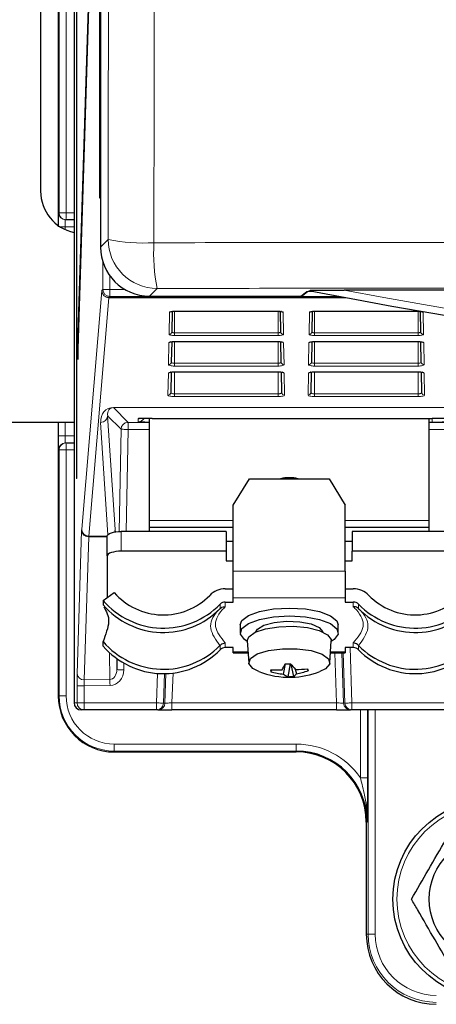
# Model space of a CAD drawing. Header units: millimetres. Extents: x 5 to 418, y 2 to 292.
# Tile 3 of 55: x 54 to 64, y 119 to 142. Entities that reach past the tile are written whole.
import ezdxf

# ---------------------------------------------------------------- set-up
doc = ezdxf.new("R2010")
doc.units = ezdxf.units.MM

msp = doc.modelspace()

# ---------------------------------------------------------------- linework, layer by layer
at = {"color": 7, "linetype": 'Continuous', "lineweight": 25}
for p, q in [((55.7499, 236.2001), (55.7499, 136.8781)), ((55.1785, 231.3723), (55.1785, 131.3723)), ((55.1864, 131.3723), (55.1864, 231.3723)), ((55.7349, 138.039), (55.7349, 231.3723)), ((55.7428, 231.3723), (55.7428, 138.039)), ((55.1197, 231.1392), (55.1197, 126.039)), ((54.7441, 176.3545), (54.7441, 137.3903)), ((54.3242, 175.539), (54.3242, 138.2057)), ((55.7112, 150.8318), (55.2061, 134.5809)), ((55.21, 134.2057), (55.7151, 150.4566)), ((55.7428, 138.039), (55.7349, 138.039)), ((54.9282, 137.5258), (54.9137, 137.526)), ((55.1197, 137.5224), (54.9282, 137.5258)), ((60.5592, 135.7254), (60.6795, 135.818)), ((122.6055, 135.8512), (61.5493, 135.8512)), ((56.9163, 135.7116), (60.5185, 135.7116)), ((57.4568, 135.3466), (57.4484, 134.8657)), ((57.5107, 135.3499), (59.9774, 135.3499)), ((59.9774, 135.3499), (59.9774, 135.3514)), ((60.0397, 134.8657), (60.0313, 135.3466)), ((60.7901, 135.3466), (60.7817, 134.8657)), ((60.844, 135.3499), (60.844, 135.3514)), ((60.844, 135.3499), (63.3107, 135.3499)), ((63.3107, 135.3499), (63.3107, 135.3514)), ((63.373, 134.8657), (63.3646, 135.3466)), ((57.4442, 134.6253), (57.4358, 134.1431)), ((57.5107, 134.6299), (59.9774, 134.6299)), ((60.0523, 134.1431), (60.0439, 134.6255)), ((60.7776, 134.6253), (60.7691, 134.1431)), ((60.844, 134.6299), (63.3107, 134.6299)), ((63.3107, 134.6299), (63.3107, 134.6314)), ((63.3856, 134.1431), (63.3772, 134.6255)), ((55.2061, 134.5809), (55.21, 134.2057)), ((55.2212, 134.5656), (55.2061, 134.5809)), ((57.4316, 133.9041), (57.4232, 133.4204)), ((57.5107, 133.9099), (57.5107, 133.9113)), ((57.5107, 133.9099), (59.9774, 133.9099)), ((59.9774, 133.9099), (59.9774, 133.9113)), ((60.0649, 133.4204), (60.0565, 133.904)), ((60.765, 133.9041), (60.7565, 133.4204)), ((60.844, 133.9099), (63.3107, 133.9099)), ((63.3107, 133.9099), (63.3107, 133.9113)), ((63.3982, 133.4204), (63.3898, 133.904)), ((56.665, 132.8006), (56.6672, 132.8007)), ((56.9107, 132.8045), (56.9107, 130.3723)), ((56.9774, 132.8046), (63.644, 132.8046)), ((63.5774, 130.3723), (63.5774, 132.8046)), ((55.1197, 132.7057), (53.3273, 132.7057)), ((54.7441, 132.7057), (54.7441, 126.2057)), ((54.9137, 132.2186), (54.9282, 132.2189)), ((54.9282, 132.2189), (55.1197, 132.2222)), ((55.1864, 131.3723), (55.1785, 131.3723)), ((58.9107, 130.7408), (59.2956, 131.3673)), ((59.2956, 131.3673), (61.1925, 131.3673)), ((61.1925, 131.3673), (61.5774, 130.7408)), ((58.9107, 129.1746), (58.9107, 130.7408)), ((61.5774, 129.1746), (61.5774, 130.7408)), ((56.9107, 130.3723), (56.9107, 130.2057)), ((58.9107, 130.2057), (56.9107, 130.2057)), ((56.9107, 130.2057), (56.9107, 130.1159)), ((63.5774, 130.2057), (61.5774, 130.2057)), ((63.5774, 130.2057), (63.5774, 130.3723)), ((63.5774, 130.1159), (63.5774, 130.2057)), ((55.9107, 129.532), (55.9107, 130.0019)), ((56.0965, 130.1256), (56.0967, 130.1041)), ((58.744, 130.1159), (56.244, 130.1159)), ((58.744, 130.1159), (58.744, 129.646)), ((61.744, 130.1159), (61.744, 129.646)), ((64.244, 130.1159), (61.744, 130.1159)), ((58.744, 129.8878), (58.9107, 129.8878)), ((61.5774, 129.8878), (61.744, 129.8878)), ((55.9107, 129.532), (55.9107, 128.545)), ((58.744, 129.646), (56.244, 129.646)), ((58.744, 129.646), (58.744, 129.418)), ((61.744, 129.418), (61.744, 129.646)), ((64.244, 129.646), (61.744, 129.646)), ((58.744, 129.418), (58.9107, 129.418)), ((61.5774, 129.418), (61.744, 129.418)), ((58.9107, 128.5338), (58.9107, 129.1746)), ((61.5774, 129.1746), (61.5774, 128.5338)), ((55.8107, 128.4748), (56.0779, 128.6622)), ((58.7207, 128.7501), (58.9107, 128.7501)), ((58.9107, 128.4369), (58.9107, 128.5338)), ((61.5774, 128.7501), (61.7674, 128.7501)), ((61.5774, 128.5338), (61.5774, 128.4369)), ((55.8107, 128.4748), (55.8107, 128.3711)), ((58.7207, 128.4369), (58.9107, 128.4369)), ((61.5774, 128.4369), (61.7674, 128.4369)), ((58.5523, 128.2351), (58.5939, 128.2783)), ((58.5939, 128.2783), (58.597, 128.2814)), ((61.8911, 128.2814), (61.8942, 128.2783)), ((59.0774, 127.8953), (59.0774, 127.7074)), ((61.4107, 127.7074), (61.4107, 127.8953)), ((55.8107, 127.3917), (55.8107, 127.4955)), ((58.597, 127.406), (58.5939, 127.4027)), ((59.2443, 127.5119), (59.2776, 126.9953)), ((61.2105, 126.9953), (61.2438, 127.5119)), ((61.8942, 127.4027), (61.8911, 127.406)), ((58.9107, 127.3538), (58.7207, 127.3538)), ((58.9107, 127.2569), (58.9107, 127.3538)), ((58.9107, 127.2268), (58.9107, 127.2569)), ((58.9107, 127.2268), (59.2627, 127.2268)), ((61.2254, 127.2268), (61.5774, 127.2268)), ((61.7674, 127.3538), (61.5774, 127.3538)), ((61.5774, 127.3538), (61.5774, 127.2569)), ((61.5774, 127.2569), (61.5774, 127.2268)), ((56.1353, 127.0904), (56.1386, 126.8294)), ((60.1479, 126.9654), (60.1001, 126.7217)), ((60.2667, 126.9685), (60.213, 126.6626)), ((60.2801, 126.9625), (60.3448, 126.6662)), ((59.8174, 126.8252), (59.8066, 126.7813)), ((60.3877, 126.8372), (60.4126, 126.7301)), ((60.6792, 126.85), (60.6919, 126.8052)), ((55.3582, 125.8723), (55.2894, 125.8723)), ((57.0855, 125.8723), (55.3582, 125.8723)), ((57.1177, 125.8723), (57.0855, 125.8723)), ((57.1177, 125.8723), (57.4511, 125.8723)), ((61.3703, 125.8723), (57.4511, 125.8723)), ((61.3703, 125.8723), (61.7038, 125.8723)), ((61.7359, 125.8723), (61.7038, 125.8723)), ((64.4884, 125.8723), (61.7359, 125.8723)), ((56.0774, 124.8724), (60.4107, 124.8724)), ((62.0774, 123.2057), (62.0774, 120.539))]:
    msp.add_line(p, q, dxfattribs=at)
at = {"color": 7, "linetype": 'Continuous', "lineweight": 18}
for p, q in [((54.7645, 137.6924), (54.7645, 175.9689)), ((54.9311, 175.9689), (54.9311, 137.6924)), ((54.75, 137.6927), (54.7645, 137.6924)), ((54.9311, 137.6924), (54.7645, 137.6924)), ((54.9311, 137.6924), (55.1197, 137.6891)), ((54.9079, 137.3595), (54.79, 137.3595)), ((55.1197, 137.3558), (54.9079, 137.3595)), ((54.9079, 137.3595), (54.9079, 137.2957)), ((55.7499, 136.8781), (55.9317, 137.0599)), ((55.8078, 135.8694), (55.8078, 136.5151)), ((55.9744, 136.19), (55.9744, 135.8694)), ((55.3019, 130.1686), (55.7805, 135.8368)), ((55.7817, 135.8441), (55.8078, 135.8694)), ((55.8078, 135.8694), (55.9744, 135.8694)), ((55.9744, 135.8694), (56.3304, 135.8694)), ((55.9744, 135.8694), (55.9744, 135.7028)), ((57.0982, 135.8934), (56.9163, 135.7116)), ((60.5185, 135.7116), (60.6515, 135.8139)), ((55.9472, 135.6738), (55.4685, 130.0056)), ((61.5918, 135.6738), (55.9472, 135.6738)), ((55.9744, 135.7028), (55.9483, 135.6774)), ((55.9483, 135.6774), (61.5723, 135.6774)), ((61.4363, 135.7028), (55.9744, 135.7028)), ((57.3818, 134.8017), (57.3909, 135.326)), ((57.5107, 135.3514), (59.9774, 135.3514)), ((57.5107, 135.3499), (57.5107, 135.3514)), ((57.5107, 135.3499), (57.5107, 134.8382)), ((59.9774, 135.3499), (59.9774, 134.8382)), ((60.0972, 135.326), (60.1063, 134.8017)), ((60.7151, 134.8017), (60.7242, 135.326)), ((60.844, 135.3514), (63.3107, 135.3514)), ((60.844, 135.3499), (60.844, 134.8382)), ((63.3107, 135.3499), (63.3107, 134.8382)), ((63.4305, 135.326), (63.4397, 134.8017)), ((57.5107, 134.7742), (57.5107, 134.8382)), ((57.5107, 134.8382), (59.9774, 134.8382)), ((59.9774, 134.7742), (57.5107, 134.7742)), ((57.5107, 134.6314), (59.9774, 134.6314)), ((57.5107, 134.6299), (57.5107, 134.6314)), ((57.5107, 134.6299), (57.5107, 134.1129)), ((59.9774, 134.7742), (59.9774, 134.8382)), ((59.9774, 134.6299), (59.9774, 134.6314)), ((59.9774, 134.6299), (59.9774, 134.1129)), ((60.844, 134.7742), (60.844, 134.8382)), ((60.844, 134.8382), (63.3107, 134.8382)), ((63.3107, 134.7742), (60.844, 134.7742)), ((60.844, 134.6314), (63.3107, 134.6314)), ((60.844, 134.6299), (60.844, 134.6314)), ((60.844, 134.6299), (60.844, 134.1129)), ((63.3107, 134.7742), (63.3107, 134.8382)), ((63.3107, 134.6299), (63.3107, 134.1129)), ((57.3691, 134.079), (57.3783, 134.6033)), ((60.1098, 134.6033), (60.1189, 134.079)), ((60.7025, 134.079), (60.7116, 134.6033)), ((63.4431, 134.6033), (63.4523, 134.079)), ((57.5107, 134.0488), (57.5107, 134.1129)), ((57.5107, 134.1129), (59.9774, 134.1129)), ((59.9774, 134.0488), (57.5107, 134.0488)), ((59.9774, 134.0488), (59.9774, 134.1129)), ((60.844, 134.0488), (60.844, 134.1129)), ((60.844, 134.1129), (63.3107, 134.1129)), ((63.3107, 134.0488), (60.844, 134.0488)), ((63.3107, 134.0488), (63.3107, 134.1129)), ((57.3565, 133.3563), (57.3657, 133.8806)), ((57.5107, 133.9113), (59.9774, 133.9113)), ((57.5107, 133.9099), (57.5107, 133.3875)), ((59.9774, 133.9099), (59.9774, 133.3875)), ((60.1224, 133.8806), (60.1316, 133.3563)), ((60.6899, 133.3563), (60.699, 133.8806)), ((60.844, 133.9113), (63.3107, 133.9113)), ((60.844, 133.9099), (60.844, 133.9113)), ((60.844, 133.9099), (60.844, 133.3875)), ((63.3107, 133.9099), (63.3107, 133.3875)), ((63.4557, 133.8806), (63.4649, 133.3563)), ((57.5107, 133.3234), (57.5107, 133.3875)), ((57.5107, 133.3875), (59.9774, 133.3875)), ((59.9774, 133.3234), (57.5107, 133.3234)), ((59.9774, 133.3234), (59.9774, 133.3875)), ((60.844, 133.3234), (60.844, 133.3875)), ((60.844, 133.3875), (63.3107, 133.3875)), ((63.3107, 133.3234), (60.844, 133.3234)), ((63.3107, 133.3234), (63.3107, 133.3875)), ((56.0583, 133.065), (83.8536, 133.065)), ((56.0583, 133.065), (56.0583, 133.0614)), ((83.9271, 133.0614), (56.0583, 133.0614)), ((56.0583, 133.0614), (56.405, 132.7085)), ((56.2384, 132.5448), (55.9204, 132.8683)), ((55.9204, 132.8683), (56.0954, 130.163)), ((56.644, 132.7988), (56.6718, 132.8011)), ((56.644, 132.7232), (56.644, 132.7988)), ((63.644, 132.8046), (63.644, 132.7173)), ((54.7441, 132.3852), (54.7441, 132.7057)), ((54.9079, 132.7057), (54.9079, 132.3852)), ((55.9266, 130.0366), (55.7538, 132.7082)), ((56.196, 130.1147), (56.2384, 132.5448)), ((56.405, 132.5419), (56.3627, 130.1159)), ((56.405, 132.7085), (56.9107, 132.7085)), ((56.405, 132.5419), (56.405, 132.7085)), ((56.9107, 132.5419), (56.405, 132.5419)), ((63.644, 132.7173), (63.5774, 132.7173)), ((63.5774, 132.7085), (64.6156, 132.7085)), ((64.604, 132.5419), (63.5774, 132.5419)), ((54.9079, 132.3852), (54.7441, 132.3852)), ((54.9079, 132.3852), (55.1197, 132.3889)), ((54.7645, 132.0523), (54.75, 132.052)), ((54.7645, 126.2057), (54.7645, 132.0523)), ((54.7645, 132.0523), (54.9311, 132.0523)), ((55.1197, 132.0555), (54.9311, 132.0523)), ((54.9311, 132.0523), (54.9311, 126.2057)), ((58.9107, 130.3723), (56.9107, 130.3723)), ((63.5774, 130.3723), (61.5774, 130.3723)), ((55.1945, 126.7332), (55.3001, 130.1313)), ((55.4683, 129.9869), (55.3627, 126.5889)), ((55.9107, 129.9843), (55.4683, 129.9869)), ((55.4685, 130.0056), (55.9107, 130.0029)), ((56.0939, 130.1036), (56.0965, 130.1256)), ((56.244, 130.1159), (56.244, 129.646)), ((58.9107, 129.1746), (61.5774, 129.1746)), ((61.5774, 128.5338), (58.9107, 128.5338)), ((58.597, 128.2814), (58.597, 128.3852)), ((58.7207, 128.4369), (58.7207, 128.3257)), ((61.7674, 128.3257), (61.7674, 128.4369)), ((61.8911, 128.3852), (61.8911, 128.2814)), ((58.597, 127.3022), (58.597, 127.406)), ((58.7207, 127.465), (58.7207, 127.3538)), ((61.7674, 127.3538), (61.7674, 127.465)), ((61.8911, 127.406), (61.8911, 127.3022)), ((55.9747, 126.5952), (55.9666, 127.2281)), ((58.9107, 127.2569), (59.2607, 127.2569)), ((61.2273, 127.2569), (61.5774, 127.2569)), ((61.3703, 126.039), (61.3288, 127.2268)), ((61.4955, 127.2268), (61.5372, 126.0332)), ((61.5693, 126.0332), (61.5277, 127.2268)), ((61.69, 127.3538), (61.7359, 126.039)), ((56.1386, 126.8294), (56.1431, 127.0849)), ((56.3079, 126.9803), (56.3052, 126.8265)), ((57.0855, 126.039), (57.1101, 126.7418)), ((57.2767, 126.7374), (57.2521, 126.0332)), ((57.2842, 126.0332), (57.3088, 126.7382)), ((57.476, 126.7511), (57.4511, 126.039)), ((55.1915, 126.039), (55.1915, 126.4444)), ((55.1915, 126.4444), (55.3582, 126.4444)), ((55.9762, 126.4509), (55.3582, 126.4444)), ((55.3582, 126.4444), (55.3582, 126.039)), ((55.3627, 126.5889), (55.9747, 126.5952)), ((54.7441, 126.2057), (54.7645, 126.2057)), ((54.7441, 126.2057), (54.7441, 126.2057)), ((54.9311, 126.2057), (54.7645, 126.2057)), ((55.1197, 126.039), (55.1915, 126.039)), ((55.1915, 126.039), (55.3582, 126.039)), ((55.3582, 126.039), (57.0855, 126.039)), ((55.3582, 125.8723), (55.3582, 126.039)), ((57.0855, 125.8723), (57.0855, 126.039)), ((57.2521, 126.0332), (57.2842, 126.0332)), ((57.4511, 125.8723), (57.4511, 126.039)), ((57.4511, 126.039), (61.3703, 126.039)), ((61.3703, 125.8723), (61.3703, 126.039)), ((61.5372, 126.0332), (61.5693, 126.0332)), ((61.7359, 126.039), (64.4884, 126.039)), ((61.7359, 126.039), (61.7359, 125.8723)), ((61.9369, 124.2579), (61.9369, 125.8723)), ((62.1035, 125.8723), (62.1035, 124.2579)), ((62.124, 120.539), (62.124, 125.8723)), ((62.2906, 125.8723), (62.2906, 120.539)), ((56.0774, 125.0594), (60.4107, 125.0594)), ((56.0774, 125.0594), (56.0774, 124.8927)), ((60.4107, 125.0594), (60.4107, 124.8927)), ((60.4107, 124.8927), (56.0774, 124.8927)), ((56.0774, 124.8927), (56.0774, 124.8724)), ((56.0774, 124.8724), (56.0774, 124.8724)), ((60.4107, 124.8724), (60.4107, 124.8927)), ((60.4107, 124.8724), (60.4107, 124.8724)), ((61.9369, 124.2579), (62.1035, 124.2579)), ((62.0978, 123.2057), (62.0774, 123.2057)), ((62.0774, 123.2057), (62.0774, 123.2057)), ((62.0774, 120.539), (62.124, 120.539)), ((62.0774, 120.539), (62.0774, 120.539)), ((62.124, 120.539), (62.2906, 120.539))]:
    msp.add_line(p, q, dxfattribs=at)
at = {"color": 7, "linetype": 'Continuous', "lineweight": 18, "flags": 128}
for points in [[(54.9311, 137.6924), (54.9305, 137.6599), (54.93, 137.6286), (54.9295, 137.5998), (54.929, 137.5746), (54.9287, 137.5538), (54.9284, 137.5384), (54.9282, 137.529), (54.9282, 137.5258)], [(56.2384, 132.5448), (56.2421, 132.5447), (56.2519, 132.5446), (56.2675, 132.5443), (56.2882, 132.5439), (56.3133, 132.5435), (56.3419, 132.543), (56.3728, 132.5424), (56.405, 132.5419)], [(54.9282, 132.2189), (54.9282, 132.2157), (54.9284, 132.2062), (54.9287, 132.1908), (54.929, 132.1701), (54.9295, 132.1448), (54.93, 132.116), (54.9305, 132.0848), (54.9311, 132.0523)], [(56.1386, 126.8294), (56.1423, 126.8294), (56.1521, 126.8292), (56.1677, 126.8289), (56.1884, 126.8286), (56.2136, 126.8281), (56.2421, 126.8276), (56.2731, 126.8271), (56.3052, 126.8265)], [(55.9762, 126.4509), (55.976, 126.4726), (55.9757, 126.494), (55.9755, 126.5146), (55.9753, 126.5342), (55.9751, 126.5523), (55.975, 126.5687), (55.9748, 126.5831), (55.9747, 126.5952)], [(57.2521, 126.0332), (57.2484, 126.0333), (57.2386, 126.0336), (57.223, 126.0342), (57.2023, 126.0349), (57.1772, 126.0358), (57.1486, 126.0368), (57.1177, 126.0379), (57.0855, 126.039)], [(57.4511, 126.039), (57.4189, 126.0379), (57.3879, 126.0368), (57.3593, 126.0358), (57.3341, 126.0349), (57.3133, 126.0342), (57.2977, 126.0336), (57.2879, 126.0333), (57.2842, 126.0332)], [(61.5372, 126.0332), (61.5335, 126.0333), (61.5237, 126.0336), (61.5081, 126.0342), (61.4873, 126.0349), (61.4621, 126.0358), (61.4335, 126.0368), (61.4025, 126.0379), (61.3703, 126.039)], [(61.7359, 126.039), (61.7037, 126.0379), (61.6728, 126.0368), (61.6442, 126.0358), (61.6191, 126.0349), (61.5984, 126.0342), (61.5828, 126.0336), (61.573, 126.0333), (61.5693, 126.0332)]]:
    msp.add_lwpolyline(points, dxfattribs=at)
at = {"color": 7, "linetype": 'Continuous', "lineweight": 25, "flags": 128}
for points in [[(60.6515, 135.8139), (60.6645, 135.8152), (60.673, 135.8175)], [(55.9107, 130.0019), (55.9171, 130.0241), (55.9361, 130.0455), (55.9669, 130.0652), (56.0083, 130.0825), (56.0589, 130.0966), (56.1165, 130.1072), (56.179, 130.1137), (56.244, 130.1159)], [(56.244, 129.646), (56.179, 129.6438), (56.1165, 129.6373), (56.0589, 129.6268), (56.0083, 129.6126), (55.9669, 129.5953), (55.9361, 129.5756), (55.9171, 129.5542), (55.9107, 129.532)], [(59.0774, 127.8953), (59.1142, 127.9949), (59.2699, 128.1149), (59.5312, 128.2112), (59.8697, 128.2733), (60.2487, 128.2944), (60.6273, 128.2722), (60.9643, 128.2092), (61.2233, 128.1122), (61.3762, 127.9917), (61.4107, 127.8953)], [(59.081, 127.6761), (59.1142, 127.8069), (59.2699, 127.927), (59.5312, 128.0233), (59.8697, 128.0853), (60.2487, 128.1064), (60.6273, 128.0843), (60.9643, 128.0213), (61.2233, 127.9243), (61.3762, 127.8038), (61.4063, 127.6729), (61.3106, 127.5456), (61.2431, 127.5013)], [(59.2443, 127.5119), (59.2804, 127.6108), (59.4299, 127.718), (59.6775, 127.8013), (59.9936, 127.8506), (60.3398, 127.8599), (60.6745, 127.8282), (60.9572, 127.7592), (61.154, 127.6613), (61.241, 127.5463), (61.2438, 127.5119)], [(59.4458, 127.7255), (59.4832, 127.7919), (59.6357, 127.8851), (59.8808, 127.9512), (60.1812, 127.9802), (60.4912, 127.9676), (60.7635, 127.9155), (60.9568, 127.8316), (61.0416, 127.7289), (61.0423, 127.7255)], [(59.245, 127.5013), (59.1738, 127.5486), (59.081, 127.6761)], [(59.2804, 126.9767), (59.318, 127.0975), (59.4807, 127.2055), (59.7465, 127.2861), (60.0795, 127.3284), (60.4347, 127.3268), (60.7642, 127.2813), (61.0234, 127.1982), (61.1774, 127.0887), (61.2053, 126.9676), (61.1034, 126.8512), (60.9731, 126.7855)], [(59.515, 126.7855), (59.3729, 126.8593), (59.2804, 126.9767)]]:
    msp.add_lwpolyline(points, dxfattribs=at)
at = {"color": 7, "linetype": 'Continuous', "lineweight": 25}
for radius in [2.3667, 1.5]:
    msp.add_circle((65.0774, 121.3723), radius, dxfattribs=at)
at = {"color": 7, "linetype": 'Continuous', "lineweight": 18}
msp.add_circle((65.0774, 121.3723), 2.2704, dxfattribs=at)
at = {"color": 7, "linetype": 'Continuous', "lineweight": 25}
for centre, radius, start, end in [((55.3237, 138.2048), 0.9995, 179.94557, 258.22368), ((92.0774, 299.5286), 166.6667, 259.163911, 280.836089), ((60.244, 130.535), 0.8579, 75.9504, 104.0496), ((57.2448, 129.6799), 1.5483, 221.09111, 315.52462), ((58.7177, 128.2355), 0.5147, 89.66639, 135.66501), ((61.7704, 128.2355), 0.5146, 44.33435, 90.33398), ((63.2432, 129.6799), 1.5483, 224.47544, 318.90882), ((57.2451, 129.7123), 1.8945, 220.78615, 315.53037), ((57.2451, 129.6087), 1.8946, 220.78791, 315.39213), ((58.7197, 128.2653), 0.1716, 89.66689, 135.66347), ((61.7684, 128.2653), 0.1716, 44.33653, 90.33311), ((63.243, 129.7123), 1.8945, 224.46963, 319.21385), ((63.2429, 129.6087), 1.8946, 224.60787, 319.21209), ((57.2451, 128.7331), 1.8946, 220.78807, 315.39217), ((57.2451, 128.6293), 1.8945, 220.78641, 315.53011), ((63.243, 128.6293), 1.8945, 224.46989, 319.21359), ((63.2429, 128.7331), 1.8946, 224.60783, 319.21193), ((58.7197, 127.1823), 0.1715, 89.66032, 135.67005), ((61.7684, 127.1823), 0.1715, 44.32995, 90.33968), ((57.4863, 128.1952), 2.9277, 332.17273, 335.16214), ((60.144, 129.387), 2.4216, 269.98287, 273.10347), ((61.5828, 127.973), 1.6487, 217.51677, 223.55609), ((60.244, 128.6414), 1.9939, 248.55169, 271.54404), ((59.9207, 128.8232), 2.0007, 266.43254, 274.43765), ((60.3203, 126.9235), 0.533, 190.49107, 195.46589), ((60.3357, 128.6327), 1.9255, 254.04914, 262.97118), ((60.3234, 127.0112), 0.3656, 232.36235, 252.43145), ((60.2255, 128.6467), 1.9841, 269.63868, 273.44766), ((60.244, 128.6414), 1.9939, 271.54404, 291.44831), ((60.2324, 126.8533), 0.2183, 301.0064, 325.63948), ((60.4344, 129.0542), 2.2177, 268.80023, 276.39693), ((60.0851, 128.5049), 1.8048, 280.45619, 289.64764), ((55.9306, 125.7317), 4.8808, 12.7055, 13.2487), ((56.0774, 126.2057), 1.3333, 180, 270), ((60.4107, 123.2057), 1.6871, 0, 90), ((60.4107, 123.2057), 1.6667, 0, 90), ((63.744, 120.539), 1.6666, 180, 270)]:
    msp.add_arc(centre, radius, start, end, dxfattribs=at)
at = {"color": 7, "linetype": 'Continuous', "lineweight": 18}
for centre, radius, start, end in [((54.9166, 137.6926), 0.1667, 179.99624, 268.99505), ((54.9311, 137.6924), 0.1667, 179.9966, 268.99556), ((56.7742, 141.1191), 4.1457, 258.27428, 273.41538), ((57.0986, 137.0603), 1.1669, 180.02058, 269.97954), ((61.2594, 136.7345), 4.2453, 176.67457, 191.42691), ((55.9461, 135.8394), 0.1656, 180.88408, 270.37281), ((55.9484, 135.8441), 0.1667, 180.02089, 269.97911), ((55.9745, 135.8695), 0.1667, 180.02089, 269.97911), ((92.0774, 299.5286), 166.5, 259.434941, 280.565059), ((57.391, 135.3936), 0.0676, 269.89081, 306.49356), ((60.097, 135.3936), 0.0676, 233.30815, 270.10881), ((60.7244, 135.3936), 0.0676, 269.89139, 306.49088), ((63.4304, 135.3936), 0.0676, 233.30815, 270.1109), ((57.3825, 134.8676), 0.0659, 269.33476, 358.37494), ((60.1056, 134.8676), 0.0659, 181.62505, 270.66313), ((60.7159, 134.8676), 0.0659, 269.33476, 358.37494), ((63.4389, 134.8676), 0.0659, 181.62506, 270.66524), ((57.3784, 134.6708), 0.0675, 269.86962, 308.07995), ((60.1096, 134.6708), 0.0675, 231.73504, 270.12807), ((60.7118, 134.6708), 0.0675, 269.86707, 308.08251), ((63.443, 134.6708), 0.0675, 231.73962, 270.12349), ((57.3699, 134.1449), 0.0659, 269.34559, 358.37067), ((60.1182, 134.1449), 0.0659, 181.62934, 270.65652), ((60.7032, 134.1449), 0.0659, 269.3447, 358.36943), ((63.4515, 134.1449), 0.0659, 181.62934, 270.65652), ((57.3658, 133.9481), 0.0675, 269.86757, 309.72017), ((60.1223, 133.9481), 0.0675, 230.12192, 270.13094), ((60.6992, 133.9481), 0.0675, 269.86966, 309.72018), ((63.4556, 133.9481), 0.0675, 230.11727, 270.13349), ((57.3573, 133.4222), 0.0659, 269.33905, 358.37509), ((60.1308, 133.4222), 0.0659, 181.62491, 270.66095), ((60.6906, 133.4222), 0.0659, 269.34116, 358.3751), ((63.4641, 133.4222), 0.0659, 181.6249, 270.65884), ((55.755, 132.8737), 0.1655, 269.58381, 358.13527), ((56.6441, 132.8898), 0.1666, 269.98941, 328.8419), ((56.405, 132.5418), 0.1667, 90.02002, 178.98068), ((54.9166, 132.052), 0.1667, 91.00495, 180.00376), ((54.9311, 132.0523), 0.1667, 91.00444, 180.0034), ((55.4675, 130.1712), 0.1656, 180.88408, 270.37281), ((55.4581, 130.1452), 0.1586, 185.04277, 273.66743), ((55.938, 130.1658), 0.1574, 335.87443, 358.9764), ((55.3525, 126.7471), 0.1586, 185.04199, 273.66822), ((56.0774, 126.2057), 1.3129, 180, 270), ((56.0774, 126.2057), 1.1463, 180, 270), ((55.3582, 126.039), 0.1667, 179.99615, 269.99532), ((57.0855, 126.039), 0.1666, 270.00235, 358.00547), ((57.1177, 126.039), 0.1666, 270.00235, 358.00547), ((61.7038, 126.039), 0.1666, 181.99453, 269.99765), ((61.7359, 126.039), 0.1666, 181.99453, 269.99765), ((60.4107, 123.2057), 1.8537, 34.58419, 90), ((63.744, 120.539), 1.6201, 180, 270), ((63.744, 120.539), 1.4534, 180, 270)]:
    msp.add_arc(centre, radius, start, end, dxfattribs=at)
at = {"color": 7, "linetype": 'Continuous', "lineweight": 25}
for centre, major_axis, ratio, start_param, end_param in [((54.75, 137.3593), (0, 0.3334), 0.0174604, 6.2828803, 7.8533721), ((56.9167, 136.8785), (-0.8252, -0.8252), 0.9996955, 5.4979394, 7.0684312), ((61.8845, 135.8134), (1.2333, 0), 0.0174551, 2.64357, 3.1189034), ((60.5185, 135.7783), (0.0529, 0.0407), 0.9995904, 4.0565292, 4.712389), ((56.9774, 132.7988), (0.3333, 0), 0.0174551, 1.5707963, 2.8692534), ((63.644, 132.7988), (0.3333, 0), 0.0174551, 0.2894114, 1.5707963), ((56.9774, 132.7232), (0.3333, 0), 0.0174551, 3.1415927, 4.5110311), ((63.644, 132.7232), (0.3333, 0), 0.0174551, 4.712389, 6.2831853), ((54.75, 132.3854), (0, 0.3334), 0.0174604, 1.5714059, 2.1151193), ((55.2894, 126.039), (0.1697, 0), 0.9822123, 3.1415927, 4.712389)]:
    msp.add_ellipse(centre, major_axis=major_axis, ratio=ratio, start_param=start_param, end_param=end_param, dxfattribs=at)
at = {"color": 7, "linetype": 'Continuous', "lineweight": 18}
for centre, major_axis, ratio, start_param, end_param in [((54.9166, 137.3593), (-0.0029, 0.1667), 0.0523172, 6.2813533, 7.8518451), ((55.7818, 135.5108), (0, 0.3333), 0.0179487, 0.0174533, 0.2094395), ((55.9484, 135.5108), (0, 0.1667), 0.0358974, 0.0174533, 0.2094395), ((57.5107, 135.3259), (0.1198, 0), 0.212558, 1.5707963, 3.1378825), ((59.9774, 135.3259), (0.1198, 0), 0.212558, 0.0037102, 1.5707963), ((60.844, 135.3259), (0.1198, 0), 0.212558, 1.5707963, 3.1378825), ((63.3107, 135.3259), (0.1198, 0), 0.212558, 0.0037102, 1.5707963), ((57.5107, 134.6032), (0.1324, 0), 0.212558, 1.5707963, 3.1378825), ((57.5107, 134.8016), (0.129, 0), 0.212558, 3.1378825, 4.712389), ((59.9774, 134.8016), (0.129, 0), 0.212558, 4.712389, 6.2868955), ((59.9774, 134.6032), (0.1324, 0), 0.212558, 0.0037102, 1.5707963), ((60.844, 134.6032), (0.1324, 0), 0.212558, 1.5707963, 3.1378825), ((60.844, 134.8016), (0.129, 0), 0.212558, 3.1378825, 4.712389), ((63.3107, 134.8016), (0.129, 0), 0.212558, 4.712389, 6.2868955), ((63.3107, 134.6032), (0.1324, 0), 0.212558, 0.0037102, 1.5707963), ((57.5107, 134.0789), (0.1416, 0), 0.212558, 3.1378825, 4.712389), ((59.9774, 134.0789), (0.1416, 0), 0.212558, 4.712389, 6.2868955), ((60.844, 134.0789), (0.1416, 0), 0.212558, 3.1378825, 4.712389), ((63.3107, 134.0789), (0.1416, 0), 0.212558, 4.712389, 6.2868955), ((57.5107, 133.8805), (0.145, 0), 0.212558, 1.5707963, 3.1378825), ((59.9774, 133.8805), (0.145, 0), 0.212558, 0.0037102, 1.5707963), ((60.844, 133.8805), (0.145, 0), 0.212558, 1.5707963, 3.1378825), ((63.3107, 133.8805), (0.145, 0), 0.212558, 0.0037102, 1.5707963), ((57.5107, 133.3562), (0.1542, 0), 0.212558, 3.1378825, 4.712389), ((59.9774, 133.3562), (0.1542, 0), 0.212558, 4.712389, 6.2868955), ((60.844, 133.3562), (0.1542, 0), 0.212558, 3.1378825, 4.712389), ((63.3107, 133.3562), (0.1542, 0), 0.212558, 4.712389, 6.2868955), ((56.0877, 132.7018), (-0.1474, 0.3389), 0.8866482, 5.9151118, 7.4681581), ((56.0877, 132.8648), (-0.0847, 0.1847), 0.7936859, 5.9339174, 7.4869637), ((56.9774, 132.7988), (0.3333, 0), 0.0174551, 2.8692534, 3.1415927), ((54.9166, 132.3854), (0.0029, 0.1667), 0.0523172, 1.5729329, 3.1434246), ((54.75, 132.3854), (0, 0.3334), 0.0174604, 2.1151193, 3.1418976), ((55.3031, 129.8426), (0, 0.3333), 0.0179465, 0.2094169, 0.5236304), ((55.4698, 129.8426), (-0.001, 0.1667), 0.0074955, 0.2094348, 0.5236482), ((56.0885, 129.8369), (0.0058, 0.3333), 0.0174696, 5.7596461, 6.0738596), ((55.1975, 126.4445), (0, 0.3334), 0.0179478, 0.5236918, 1.5709823), ((55.972, 126.8357), (-0.0031, 0.2405), 0.692901, 3.1394857, 4.6774715), ((55.972, 126.8357), (-0.0049, 0.3848), 0.8660712, 3.1394857, 4.6774715), ((55.3642, 126.4445), (0.0017, 0.1667), 0.0358839, 0.5242503, 1.5715409)]:
    msp.add_ellipse(centre, major_axis=major_axis, ratio=ratio, start_param=start_param, end_param=end_param, dxfattribs=at)
for points, knots in [([(55.9317, 137.0599), (55.9332, 138.3409), (55.9391, 143.3639), (55.9481, 152.134), (55.9576, 163.3724), (55.9652, 174.6164), (55.9685, 182.1153), (55.9702, 185.865)], [0, 0, 0, 0, 0.0788317, 0.3091109, 0.5394158, 0.769695, 1, 1, 1, 1]), ([(57.0597, 185.7999), (57.058, 182.0531), (57.0547, 174.5591), (57.0471, 163.3164), (57.0376, 152.0717), (57.0286, 143.2921), (57.0227, 138.2632), (57.0212, 136.9808)], [0, 0, 0, 0, 0.230063, 0.4601517, 0.6906155, 0.9211051, 1, 1, 1, 1]), ([(57.0212, 136.9808), (58.3236, 136.9822), (62.4444, 136.9866), (69.3942, 136.9916), (78.8063, 136.9938), (89.0389, 136.9937), (96.4231, 136.982), (100.0607, 136.982), (100.0607, 136.982)], [0, 0, 0, 0, 0.0909036, 0.287602, 0.4844278, 0.7466181, 0.9999995, 1, 1, 1, 1]), ([(99.9752, 135.8947), (96.3593, 135.898), (88.9976, 135.9049), (78.8087, 135.907), (69.4288, 135.9043), (62.5033, 135.8994), (58.3961, 135.8949), (57.0982, 135.8934)], [0, 0, 0, 0, 0.2531661, 0.515433, 0.7122522, 0.9090713, 1, 1, 1, 1]), ([(57.4484, 134.8657), (57.4491, 134.8624), (57.4506, 134.8558), (57.4629, 134.8471), (57.4807, 134.841), (57.4979, 134.8385), (57.5078, 134.8383), (57.5107, 134.8382)], [0, 0, 0, 0, 0.2396811, 0.4797238, 0.7078975, 0.9161772, 1, 1, 1, 1]), ([(59.9774, 134.8382), (59.9839, 134.8385), (59.9971, 134.839), (60.0147, 134.8431), (60.0288, 134.8493), (60.0381, 134.8571), (60.0391, 134.8629), (60.0397, 134.8657)], [0, 0, 0, 0, 0.1914424, 0.3826269, 0.5805035, 0.7941211, 1, 1, 1, 1]), ([(60.7817, 134.8657), (60.7825, 134.8624), (60.7839, 134.8558), (60.7962, 134.8471), (60.814, 134.841), (60.8312, 134.8385), (60.8412, 134.8383), (60.844, 134.8382)], [0, 0, 0, 0, 0.2396814, 0.4797244, 0.7078984, 0.9162013, 1, 1, 1, 1]), ([(63.3107, 134.8382), (63.3173, 134.8385), (63.3304, 134.839), (63.348, 134.8431), (63.3621, 134.8493), (63.3714, 134.8571), (63.3725, 134.8629), (63.373, 134.8657)], [0, 0, 0, 0, 0.1914221, 0.3826315, 0.5804954, 0.7941171, 1, 1, 1, 1]), ([(57.4358, 134.1431), (57.437, 134.1388), (57.4393, 134.1309), (57.4563, 134.1213), (57.4783, 134.1151), (57.4978, 134.113), (57.5085, 134.1129), (57.5107, 134.1129)], [0, 0, 0, 0, 0.2783204, 0.514973, 0.7383926, 0.9451231, 1, 1, 1, 1]), ([(59.9774, 134.1129), (59.9853, 134.1131), (60.0012, 134.1137), (60.0226, 134.1183), (60.0395, 134.1252), (60.0504, 134.1338), (60.0517, 134.14), (60.0523, 134.1431)], [0, 0, 0, 0, 0.1940473, 0.3878781, 0.58824, 0.8021577, 1, 1, 1, 1]), ([(60.7691, 134.1431), (60.7704, 134.1388), (60.7726, 134.1309), (60.7897, 134.1213), (60.8117, 134.1151), (60.8312, 134.113), (60.8418, 134.1129), (60.844, 134.1129)], [0, 0, 0, 0, 0.2783191, 0.5149848, 0.7383902, 0.9451226, 1, 1, 1, 1]), ([(63.3107, 134.1129), (63.3187, 134.1131), (63.3345, 134.1137), (63.3559, 134.1183), (63.3728, 134.1252), (63.3838, 134.1338), (63.385, 134.14), (63.3856, 134.1431)], [0, 0, 0, 0, 0.1940301, 0.3878638, 0.5882425, 0.8021548, 1, 1, 1, 1]), ([(57.4232, 133.4204), (57.4242, 133.4164), (57.4263, 133.4085), (57.4434, 133.3982), (57.4678, 133.3909), (57.4919, 133.3878), (57.5063, 133.3875), (57.5107, 133.3875)], [0, 0, 0, 0, 0.2380728, 0.4723241, 0.6968113, 0.9068303, 1, 1, 1, 1]), ([(59.9774, 133.3875), (59.9867, 133.3878), (60.0053, 133.3884), (60.0304, 133.3935), (60.0502, 133.401), (60.0628, 133.4104), (60.0642, 133.4172), (60.0649, 133.4204)], [0, 0, 0, 0, 0.19568753, 0.39117348, 0.59321621, 0.80728532, 1, 1, 1, 1]), ([(60.7565, 133.4204), (60.7576, 133.4164), (60.7596, 133.4085), (60.7767, 133.3982), (60.8011, 133.3909), (60.8253, 133.3878), (60.8396, 133.3875), (60.844, 133.3875)], [0, 0, 0, 0, 0.238077, 0.4723211, 0.6968096, 0.9068297, 1, 1, 1, 1]), ([(63.3107, 133.3875), (63.32, 133.3878), (63.3386, 133.3884), (63.3637, 133.3935), (63.3835, 133.401), (63.3961, 133.4104), (63.3976, 133.4172), (63.3982, 133.4204)], [0, 0, 0, 0, 0.1956726, 0.3911761, 0.5932092, 0.8072808, 1, 1, 1, 1]), ([(58.7207, 128.3257), (58.6949, 128.3), (58.544, 128.1499), (58.4054, 127.8522), (58.6152, 127.5946), (58.7207, 127.465)], [0, 0, 0, 0, 0.0929107, 0.5439542, 1, 1, 1, 1]), ([(61.7674, 127.465), (61.8729, 127.5946), (62.0827, 127.8522), (61.9441, 128.1499), (61.7931, 128.3), (61.7674, 128.3257)], [0, 0, 0, 0, 0.4560458, 0.9070893, 1, 1, 1, 1]), ([(58.5939, 127.4027), (58.4952, 127.5401), (58.2969, 127.8161), (58.4156, 128.095), (58.544, 128.2266), (58.5523, 128.2351)], [0, 0, 0, 0, 0.48100941, 0.96631448, 1, 1, 1, 1]), ([(61.8942, 128.2783), (61.9169, 128.2554), (62.0615, 128.1099), (62.1928, 127.8164), (61.9934, 127.5402), (61.8942, 127.4027)], [0, 0, 0, 0, 0.0855002, 0.5447828, 1, 1, 1, 1]), ([(61.9369, 124.2579), (61.9729, 124.1196), (62.0631, 123.773), (62.0985, 123.4197), (62.0978, 123.2072), (62.0978, 123.2057)], [0, 0, 0, 0, 0.3970226, 0.9955891, 1, 1, 1, 1])]:
    msp.add_open_spline(points, degree=3, knots=knots, dxfattribs=at)
at = {"color": 7, "linetype": 'Continuous', "lineweight": 25}
for points, knots in [([(60.744, 135.8496), (60.8338, 135.85), (61.0966, 135.8512), (61.3695, 135.8512), (61.5493, 135.8512)], [0, 0, 0, 0, 0.3413161, 1, 1, 1, 1]), ([(60.744, 135.8338), (60.744, 135.8354), (60.744, 135.8375), (60.744, 135.8473), (60.744, 135.8496)], [0, 0, 0, 0, 0.7634242, 1, 1, 1, 1]), ([(57.43, 135.3413), (57.4299, 135.3413), (57.4296, 135.3411), (57.4336, 135.3426), (57.4435, 135.3448), (57.4621, 135.3477), (57.486, 135.3496), (57.5033, 135.3498), (57.5107, 135.3499)], [0, 0, 0, 0, 0.0443945, 0.1696067, 0.3336226, 0.5478434, 0.8080387, 1, 1, 1, 1]), ([(59.9774, 135.3499), (59.9883, 135.3497), (60.0094, 135.3493), (60.0353, 135.3465), (60.0514, 135.3434), (60.0584, 135.3412), (60.0587, 135.3411), (60.0557, 135.3423), (60.0525, 135.3451), (60.0515, 135.3459)], [0, 0, 0, 0, 0.2335307, 0.4512177, 0.6323754, 0.7645282, 0.8654645, 0.958129, 1, 1, 1, 1]), ([(60.7634, 135.3413), (60.7633, 135.3413), (60.7629, 135.3411), (60.7669, 135.3426), (60.7768, 135.3448), (60.7955, 135.3477), (60.8193, 135.3496), (60.8367, 135.3498), (60.844, 135.3499)], [0, 0, 0, 0, 0.0443947, 0.1696077, 0.3336244, 0.5478624, 0.8080591, 1, 1, 1, 1]), ([(63.3107, 135.3499), (63.3216, 135.3497), (63.3427, 135.3493), (63.3687, 135.3464), (63.3845, 135.3435), (63.3915, 135.3413), (63.3913, 135.3414), (63.3912, 135.3414)], [0, 0, 0, 0, 0.283877, 0.5485146, 0.7687442, 0.9293996, 1, 1, 1, 1]), ([(57.4251, 134.6246), (57.424, 134.6236), (57.4207, 134.6205), (57.418, 134.6195), (57.4185, 134.6197), (57.4242, 134.6217), (57.4374, 134.6246), (57.4605, 134.6278), (57.487, 134.6297), (57.5047, 134.6298), (57.5107, 134.6299)], [0, 0, 0, 0, 0.0441867, 0.1317163, 0.219804, 0.3286292, 0.4734986, 0.6612945, 0.8845026, 1, 1, 1, 1]), ([(59.9774, 134.6299), (59.9897, 134.6297), (60.0137, 134.6292), (60.0433, 134.6259), (60.0614, 134.6224), (60.0694, 134.6198), (60.0692, 134.6199), (60.0692, 134.6199)], [0, 0, 0, 0, 0.2822526, 0.546851, 0.7685781, 0.9291706, 1, 1, 1, 1]), ([(60.7585, 134.6246), (60.7574, 134.6236), (60.754, 134.6205), (60.7513, 134.6195), (60.7518, 134.6197), (60.7575, 134.6217), (60.7707, 134.6246), (60.7938, 134.6278), (60.8203, 134.6297), (60.838, 134.6298), (60.844, 134.6299)], [0, 0, 0, 0, 0.0441869, 0.1317169, 0.2198056, 0.3286266, 0.4734967, 0.6612936, 0.8845178, 1, 1, 1, 1]), ([(63.3107, 134.6299), (63.3231, 134.6297), (63.347, 134.6292), (63.3767, 134.6259), (63.3947, 134.6224), (63.4028, 134.6198), (63.4025, 134.6199), (63.4025, 134.6199)], [0, 0, 0, 0, 0.2822556, 0.5468406, 0.7685821, 0.9291698, 1, 1, 1, 1]), ([(57.4134, 133.9029), (57.4121, 133.9018), (57.4086, 133.8986), (57.4063, 133.8979), (57.4078, 133.8985), (57.4155, 133.901), (57.4322, 133.9045), (57.4603, 133.9081), (57.4889, 133.9097), (57.5065, 133.9098), (57.5107, 133.9099)], [0, 0, 0, 0, 0.0504027, 0.1354215, 0.2260301, 0.3418647, 0.4973955, 0.6963919, 0.9277231, 1, 1, 1, 1]), ([(59.9774, 133.9099), (59.9912, 133.9096), (60.0195, 133.909), (60.0534, 133.9051), (60.0736, 133.9007), (60.0814, 133.8982), (60.0815, 133.8977), (60.0776, 133.9004), (60.0757, 133.9017)], [0, 0, 0, 0, 0.2404013, 0.4909029, 0.6759929, 0.8082775, 0.9082661, 1, 1, 1, 1]), ([(60.7467, 133.9029), (60.7454, 133.9018), (60.7419, 133.8986), (60.7396, 133.8979), (60.7411, 133.8985), (60.7488, 133.901), (60.7655, 133.9045), (60.7936, 133.9081), (60.8223, 133.9097), (60.8399, 133.9098), (60.844, 133.9099)], [0, 0, 0, 0, 0.050397, 0.1354188, 0.2260277, 0.3418628, 0.4973942, 0.6963913, 0.9277371, 1, 1, 1, 1]), ([(63.3107, 133.9099), (63.3245, 133.9096), (63.3528, 133.909), (63.3867, 133.9051), (63.407, 133.9007), (63.4147, 133.8982), (63.4148, 133.8977), (63.4109, 133.9004), (63.4091, 133.9017)], [0, 0, 0, 0, 0.2403905, 0.4908956, 0.6759883, 0.8082748, 0.9082648, 1, 1, 1, 1]), ([(55.8274, 128.3192), (55.8892, 128.2173), (56.0046, 128.0267), (55.8723, 127.6642), (55.8107, 127.4955)], [0, 0, 0, 0, 0.53458488, 1, 1, 1, 1]), ([(58.597, 128.2814), (58.611, 128.2925), (58.6391, 128.3148), (58.6836, 128.3255), (58.711, 128.3262), (58.7199, 128.3257), (58.7207, 128.3257)], [0, 0, 0, 0, 0.4039877, 0.8078027, 0.9818568, 1, 1, 1, 1]), ([(61.8911, 128.2814), (61.877, 128.2926), (61.8489, 128.3149), (61.8044, 128.3255), (61.777, 128.3262), (61.7682, 128.3257), (61.7674, 128.3257)], [0, 0, 0, 0, 0.4046774, 0.8091773, 0.9818565, 1, 1, 1, 1]), ([(58.597, 127.406), (58.6111, 127.4188), (58.6391, 127.4445), (58.6837, 127.4604), (58.7111, 127.4644), (58.7199, 127.465), (58.7207, 127.465)], [0, 0, 0, 0, 0.4046484, 0.8091555, 0.9818561, 1, 1, 1, 1]), ([(61.8911, 127.406), (61.877, 127.4188), (61.849, 127.4444), (61.8045, 127.4604), (61.7771, 127.4644), (61.7682, 127.465), (61.7674, 127.465)], [0, 0, 0, 0, 0.40398786, 0.80779997, 0.98185638, 1, 1, 1, 1]), ([(62.1035, 124.2579), (62.1032, 124.1042), (62.1023, 123.737), (62.0995, 123.4023), (62.0978, 123.207), (62.0978, 123.2057)], [0, 0, 0, 0, 0.4166106, 0.9959383, 1, 1, 1, 1]), ([(63.1529, 121.3723), (63.2865, 121.6038), (63.558, 122.0741), (63.8832, 122.6372), (64.0676, 122.9567), (64.1151, 123.039)], [0, 0, 0, 0, 0.4185538, 0.8501582, 1, 1, 1, 1]), ([(64.1151, 119.7057), (63.9815, 119.9372), (63.71, 120.4074), (63.3848, 120.9706), (63.2004, 121.29), (63.1529, 121.3723)], [0, 0, 0, 0, 0.4185516, 0.850156, 1, 1, 1, 1])]:
    msp.add_open_spline(points, degree=3, knots=knots, dxfattribs=at)

doc.saveas('drawing.dxf')
